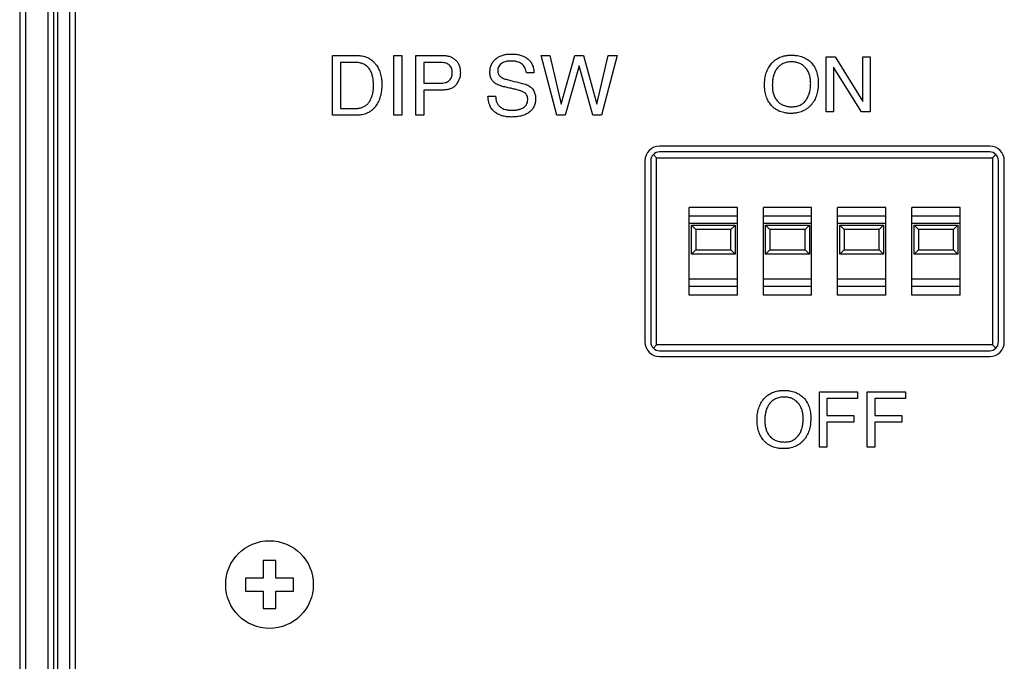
# Model space of a CAD drawing. Header units: inches. Extents: x -388 to 394, y -298 to 253.
# Tile 19 of 31: x 268 to 301, y -24 to -2. Entities that reach past the tile are written whole.
import ezdxf

# ---------------------------------------------------------------- set-up
doc = ezdxf.new("R2010")
doc.units = ezdxf.units.IN

msp = doc.modelspace()

# ---------------------------------------------------------------- linework, layer by layer
at = {"color": 7, "linetype": 'Continuous'}
for p, q in [((267.7151, 33.0014), (267.7151, -42.1824)), ((267.9151, 33.0014), (267.9151, -42.1824)), ((268.6891, -41.6989), (268.6891, 32.5194)), ((268.8888, -41.6989), (268.8888, 32.5194)), ((269.0256, -41.6423), (269.0256, 32.4627)), ((269.4151, 32.3055), (269.4151, -41.5325)), ((269.6151, 32.3055), (269.6151, -41.5325)), ((278.4174, -2.7994), (279.245, -2.7994)), ((278.4174, -4.8458), (278.4174, -2.7994)), ((280.5154, -2.7994), (280.7942, -2.7994)), ((280.5154, -4.8458), (280.5154, -2.7994)), ((280.7942, -2.7994), (280.7942, -4.8458)), ((281.2709, -2.7994), (282.1905, -2.7994)), ((281.2709, -4.8458), (281.2709, -2.7994)), ((285.56, -2.7994), (285.8605, -2.7994)), ((286.0947, -4.8458), (285.56, -2.7994)), ((285.8605, -2.7994), (286.2482, -4.4639)), ((286.2482, -4.4639), (286.7109, -2.7994)), ((286.7109, -2.7994), (287.009, -2.7994)), ((287.009, -2.7994), (287.4717, -4.4639)), ((287.4717, -4.4639), (287.8589, -2.7994)), ((288.1629, -2.7994), (287.6246, -4.8458)), ((287.8589, -2.7994), (288.1629, -2.7994)), ((295.3193, -2.84), (295.6221, -2.84)), ((295.3193, -4.727), (295.3193, -2.84)), ((295.6221, -2.84), (296.5759, -4.3697)), ((296.5759, -2.84), (296.8198, -2.84)), ((296.5759, -4.3697), (296.5759, -2.84)), ((296.8198, -2.84), (296.8198, -4.727)), ((279.1894, -3.036), (278.6956, -3.036)), ((278.6956, -3.036), (278.6956, -4.6115)), ((282.1015, -3.036), (281.5497, -3.036)), ((281.5497, -3.036), (281.5497, -3.747)), ((286.8608, -3.1478), (286.3876, -4.8458)), ((287.3352, -4.8458), (286.8608, -3.1478)), ((296.5317, -4.727), (295.5656, -3.2)), ((295.5656, -3.2), (295.5656, -4.727)), ((285.3146, -3.3985), (285.0557, -3.3985)), ((281.5497, -3.747), (282.1015, -3.747)), ((282.1905, -3.9813), (281.5497, -3.9813)), ((281.5497, -3.9813), (281.5497, -4.8458)), ((283.7432, -4.1875), (284.005, -4.1875)), ((278.6956, -4.6115), (279.1923, -4.6115)), ((279.2421, -4.8458), (278.4174, -4.8458)), ((280.7942, -4.8458), (280.5154, -4.8458)), ((281.5497, -4.8458), (281.2709, -4.8458)), ((286.3876, -4.8458), (286.0947, -4.8458)), ((287.6246, -4.8458), (287.3352, -4.8458)), ((295.5656, -4.727), (295.3193, -4.727)), ((296.8198, -4.727), (296.5317, -4.727)), ((300.9151, -5.9), (289.6151, -5.9)), ((289.1151, -6.4), (289.1151, -12.6)), ((289.3151, -6.4), (289.3151, -12.6)), ((289.403, -6.1879), (289.5151, -6.3)), ((289.5151, -6.3), (301.0151, -6.3)), ((289.5151, -12.7), (289.5151, -6.3)), ((300.9151, -6.1), (289.6151, -6.1)), ((301.0151, -6.3), (301.1272, -6.1879)), ((301.0151, -6.3), (301.0151, -12.7)), ((301.2151, -12.6), (301.2151, -6.4)), ((301.4151, -12.6), (301.4151, -6.4)), ((292.2801, -8), (290.6301, -8)), ((290.6301, -11), (290.6301, -8)), ((292.2801, -11), (292.2801, -8)), ((294.8201, -8), (293.1701, -8)), ((293.1701, -11), (293.1701, -8)), ((294.8201, -11), (294.8201, -8)), ((297.3601, -8), (295.7101, -8)), ((295.7101, -11), (295.7101, -8)), ((297.3601, -11), (297.3601, -8)), ((299.9001, -8), (298.2501, -8)), ((298.2501, -11), (298.2501, -8)), ((299.9001, -11), (299.9001, -8)), ((292.2801, -8.3), (290.6301, -8.3)), ((294.8201, -8.3), (293.1701, -8.3)), ((297.3601, -8.3), (295.7101, -8.3)), ((299.9001, -8.3), (298.2501, -8.3)), ((292.2801, -8.55), (290.6301, -8.55)), ((290.7051, -8.6), (292.2051, -8.6)), ((290.7051, -8.6), (290.8551, -8.75)), ((290.7051, -9.6), (290.7051, -8.6)), ((292.0551, -8.75), (290.8551, -8.75)), ((290.8551, -8.75), (290.8551, -9.45)), ((292.2051, -8.6), (292.0551, -8.75)), ((292.0551, -9.45), (292.0551, -8.75)), ((292.2051, -8.6), (292.2051, -9.6)), ((294.8201, -8.55), (293.1701, -8.55)), ((293.2451, -8.6), (294.7451, -8.6)), ((293.2451, -8.6), (293.3951, -8.75)), ((293.2451, -9.6), (293.2451, -8.6)), ((294.5951, -8.75), (293.3951, -8.75)), ((293.3951, -8.75), (293.3951, -9.45)), ((294.7451, -8.6), (294.5951, -8.75)), ((294.5951, -9.45), (294.5951, -8.75)), ((294.7451, -8.6), (294.7451, -9.6)), ((297.3601, -8.55), (295.7101, -8.55)), ((295.7851, -8.6), (297.2851, -8.6)), ((295.7851, -8.6), (295.9351, -8.75)), ((295.7851, -9.6), (295.7851, -8.6)), ((297.1351, -8.75), (295.9351, -8.75)), ((295.9351, -8.75), (295.9351, -9.45)), ((297.2851, -8.6), (297.1351, -8.75)), ((297.1351, -9.45), (297.1351, -8.75)), ((297.2851, -8.6), (297.2851, -9.6)), ((299.9001, -8.55), (298.2501, -8.55)), ((298.3251, -8.6), (299.8251, -8.6)), ((298.3251, -8.6), (298.4751, -8.75)), ((298.3251, -9.6), (298.3251, -8.6)), ((299.6751, -8.75), (298.4751, -8.75)), ((298.4751, -8.75), (298.4751, -9.45)), ((299.8251, -8.6), (299.6751, -8.75)), ((299.6751, -9.45), (299.6751, -8.75)), ((299.8251, -8.6), (299.8251, -9.6)), ((290.8551, -9.45), (290.7051, -9.6)), ((292.2051, -9.6), (290.7051, -9.6)), ((290.8551, -9.45), (292.0551, -9.45)), ((292.0551, -9.45), (292.2051, -9.6)), ((293.3951, -9.45), (293.2451, -9.6)), ((294.7451, -9.6), (293.2451, -9.6)), ((293.3951, -9.45), (294.5951, -9.45)), ((294.5951, -9.45), (294.7451, -9.6)), ((295.9351, -9.45), (295.7851, -9.6)), ((297.2851, -9.6), (295.7851, -9.6)), ((295.9351, -9.45), (297.1351, -9.45)), ((297.1351, -9.45), (297.2851, -9.6)), ((298.4751, -9.45), (298.3251, -9.6)), ((299.8251, -9.6), (298.3251, -9.6)), ((298.4751, -9.45), (299.6751, -9.45)), ((299.6751, -9.45), (299.8251, -9.6)), ((292.2801, -10.45), (290.6301, -10.45)), ((292.2801, -10.7), (290.6301, -10.7)), ((294.8201, -10.45), (293.1701, -10.45)), ((294.8201, -10.7), (293.1701, -10.7)), ((297.3601, -10.45), (295.7101, -10.45)), ((297.3601, -10.7), (295.7101, -10.7)), ((299.9001, -10.45), (298.2501, -10.45)), ((299.9001, -10.7), (298.2501, -10.7)), ((292.2801, -11), (290.6301, -11)), ((294.8201, -11), (293.1701, -11)), ((297.3601, -11), (295.7101, -11)), ((299.9001, -11), (298.2501, -11)), ((289.403, -12.8121), (289.5151, -12.7)), ((301.0151, -12.7), (289.5151, -12.7)), ((301.0151, -12.7), (301.1272, -12.8121)), ((289.6151, -12.9), (300.9151, -12.9)), ((289.6151, -13.1), (300.9151, -13.1)), ((295.0886, -14.309), (296.3959, -14.309)), ((295.0886, -16.1959), (295.0886, -14.309)), ((296.3959, -14.309), (296.3959, -14.5402)), ((296.7258, -14.309), (298.0336, -14.309)), ((296.7258, -16.1959), (296.7258, -14.309)), ((298.0336, -14.309), (298.0336, -14.5402)), ((296.3959, -14.5402), (295.3455, -14.5402)), ((295.3455, -14.5402), (295.3455, -15.1135)), ((298.0336, -14.5402), (296.9826, -14.5402)), ((296.9826, -14.5402), (296.9826, -15.1135)), ((295.3455, -15.1135), (296.2704, -15.1135)), ((296.2704, -15.1135), (296.2704, -15.3399)), ((296.9826, -15.1135), (297.9081, -15.1135)), ((297.9081, -15.1135), (297.9081, -15.3399)), ((296.2704, -15.3399), (295.3455, -15.3399)), ((295.3455, -15.3399), (295.3455, -16.1959)), ((297.9081, -15.3399), (296.9826, -15.3399)), ((296.9826, -15.3399), (296.9826, -16.1959)), ((295.3455, -16.1959), (295.0886, -16.1959)), ((296.9826, -16.1959), (296.7258, -16.1959)), ((276.4862, -20.0789), (276.044, -20.0789)), ((276.044, -20.0789), (276.044, -20.6789)), ((276.4862, -20.6789), (276.4862, -20.0789)), ((276.044, -20.6789), (275.444, -20.6789)), ((275.444, -20.6789), (275.444, -21.1211)), ((277.0862, -20.6789), (276.4862, -20.6789)), ((277.0862, -21.1211), (277.0862, -20.6789)), ((275.444, -21.1211), (276.044, -21.1211)), ((276.044, -21.1211), (276.044, -21.7211)), ((276.4862, -21.1211), (277.0862, -21.1211)), ((276.4862, -21.7211), (276.4862, -21.1211)), ((276.044, -21.7211), (276.4862, -21.7211))]:
    msp.add_line(p, q, dxfattribs=at)
msp.add_circle((276.2651, -20.9), 1.5, dxfattribs=at)
for centre, radius, start, end in [((336.1619, 202.0456), 212.0829, 255.873215, 256.051323), ((289.6151, -6.4), 0.5, 90, 180), ((300.9151, -6.4), 0.5, 0, 90), ((289.6151, -6.4), 0.3, 90, 180), ((300.9151, -6.4), 0.3, 0, 90), ((289.6151, -12.6), 0.5, 180, 270), ((289.6151, -12.6), 0.3, 180, 270), ((300.9151, -12.6), 0.3, 270, 0), ((300.9151, -12.6), 0.5, 270, 0)]:
    msp.add_arc(centre, radius, start, end, dxfattribs=at)
for points, knots in [([(279.245, -2.7994), (279.3091, -2.8024), (279.4373, -2.8084), (279.5899, -2.8548), (279.6989, -2.9117), (279.7722, -2.9625), (279.8387, -3.0227), (279.8972, -3.0896), (279.9479, -3.1608), (279.9913, -3.2362), (280.0277, -3.3164), (280.0577, -3.4023), (280.0807, -3.4924), (280.0972, -3.5888), (280.1068, -3.6889), (280.1099, -3.7934), (280.1071, -3.8993), (280.0977, -4.0034), (280.0818, -4.1037), (280.0598, -4.1979), (280.0311, -4.2879), (279.9963, -4.3721), (279.9549, -4.4519), (279.9057, -4.5282), (279.8471, -4.6007), (279.7795, -4.6664), (279.7049, -4.7223), (279.5945, -4.7846), (279.4387, -4.8357), (279.3077, -4.8424), (279.2421, -4.8458)], [0, 0, 0, 0, 0.1920903, 0.3838259, 0.4721825, 0.5604392, 0.6504642, 0.7405773, 0.8264509, 0.9122687, 1.0011937, 1.0901513, 1.1850522, 1.2799476, 1.3831563, 1.4863991, 1.5936043, 1.7007879, 1.7995171, 1.8982318, 1.9905331, 2.0828362, 2.1712317, 2.2596333, 2.354891, 2.4501227, 2.5418446, 2.633618, 2.8297118, 3.0262159, 3.0262159, 3.0262159, 3.0262159]), ([(282.1905, -2.7994), (282.2329, -2.8009), (282.3176, -2.8039), (282.4377, -2.8328), (282.5454, -2.8824), (282.6366, -2.9504), (282.7091, -3.0374), (282.7626, -3.1414), (282.7932, -3.2593), (282.7963, -3.3428), (282.7979, -3.3845)], [0, 0, 0, 0, 0.12700628, 0.25410207, 0.36747597, 0.48065779, 0.59236624, 0.70413152, 0.82910738, 0.95413615, 0.95413615, 0.95413615, 0.95413615]), ([(283.8099, -3.3763), (283.8122, -3.3297), (283.8167, -3.2367), (283.8512, -3.1258), (283.8934, -3.0467), (283.9313, -2.9933), (283.976, -2.9449), (284.0257, -2.9022), (284.0787, -2.8654), (284.1347, -2.834), (284.1939, -2.8077), (284.2572, -2.786), (284.3234, -2.7693), (284.394, -2.7574), (284.4672, -2.7505), (284.5445, -2.7483), (284.6236, -2.7503), (284.7018, -2.7573), (284.777, -2.769), (284.8469, -2.7853), (284.9134, -2.8066), (284.9751, -2.8323), (285.0332, -2.8629), (285.1071, -2.9119), (285.1892, -2.9911), (285.2645, -3.1113), (285.3078, -3.2508), (285.3123, -3.3493), (285.3146, -3.3985)], [0, 0, 0, 0, 0.1394988, 0.2787423, 0.3434261, 0.4080463, 0.4744165, 0.5408385, 0.6042341, 0.6676016, 0.7330309, 0.7984742, 0.8680442, 0.9376125, 1.01303, 1.0884724, 1.1693685, 1.2502514, 1.3238616, 1.3974585, 1.465407, 1.5333454, 1.5976388, 1.6620073, 1.7989512, 1.9360642, 2.0835498, 2.2310954, 2.2310954, 2.2310954, 2.2310954]), ([(285.0557, -3.3985), (285.0503, -3.3657), (285.0394, -3.3001), (285.0059, -3.2114), (284.9571, -3.1373), (284.8966, -3.0787), (284.8222, -3.0371), (284.7522, -3.0141), (284.6922, -3.0013), (284.6418, -2.9941), (284.5891, -2.9899), (284.5374, -2.9888), (284.4886, -2.9898), (284.4443, -2.9929), (284.4017, -2.9982), (284.3506, -3.0078), (284.2903, -3.025), (284.2216, -3.0573), (284.1588, -3.1049), (284.108, -3.1699), (284.0793, -3.2485), (284.0762, -3.304), (284.0747, -3.3317)], [0, 0, 0, 0, 0.0996679, 0.1992513, 0.2818033, 0.3640327, 0.4493265, 0.5351045, 0.5842244, 0.6331945, 0.6878436, 0.7425514, 0.7883685, 0.8341539, 0.8756722, 0.9172266, 0.9900553, 1.0630277, 1.1439217, 1.2242474, 1.3071555, 1.3903318, 1.3903318, 1.3903318, 1.3903318]), ([(293.2085, -3.7518), (293.2097, -3.7238), (293.212, -3.6677), (293.2222, -3.5798), (293.239, -3.4886), (293.2644, -3.3965), (293.2974, -3.3089), (293.3375, -3.2268), (293.3853, -3.1497), (293.4407, -3.0774), (293.5041, -3.0105), (293.575, -2.9509), (293.6523, -2.9005), (293.7355, -2.8592), (293.8241, -2.8275), (293.9022, -2.8089), (293.9666, -2.7985), (294.0175, -2.7929), (294.0694, -2.7896), (294.1226, -2.7885), (294.1763, -2.7894), (294.2293, -2.7924), (294.2813, -2.7975), (294.3467, -2.8067), (294.426, -2.8232), (294.5155, -2.8513), (294.5996, -2.8882), (294.6769, -2.9328), (294.7481, -2.986), (294.8335, -3.067), (294.921, -3.1868), (294.983, -3.3244), (295.0166, -3.4435), (295.0348, -3.5424), (295.0459, -3.6457), (295.0471, -3.7172), (295.0477, -3.7529)], [0, 0, 0, 0, 0.0840797, 0.1681417, 0.2652075, 0.362269, 0.4541087, 0.5459344, 0.6358127, 0.7257183, 0.8187284, 0.9116999, 1.0031973, 1.0947129, 1.189776, 1.2848294, 1.3351641, 1.3854751, 1.4382995, 1.4911367, 1.5451918, 1.599237, 1.6504779, 1.7017373, 1.7973599, 1.8929897, 1.9826606, 2.0723019, 2.1604145, 2.2485971, 2.424707, 2.6012334, 2.6984063, 2.7954117, 2.9025444, 3.0097206, 3.0097206, 3.0097206, 3.0097206]), ([(294.788, -3.7549), (294.7863, -3.7061), (294.783, -3.6085), (294.7572, -3.4908), (294.7258, -3.4032), (294.698, -3.3436), (294.6648, -3.2875), (294.6261, -3.2344), (294.5815, -3.1845), (294.5311, -3.1395), (294.4759, -3.1016), (294.4163, -3.0705), (294.3526, -3.0467), (294.284, -3.0296), (294.2121, -3.0197), (294.1361, -3.0166), (294.0586, -3.0198), (293.9825, -3.0306), (293.9104, -3.0492), (293.8438, -3.0749), (293.7819, -3.1087), (293.7251, -3.1498), (293.6736, -3.1984), (293.6292, -3.2521), (293.5917, -3.3088), (293.5601, -3.3683), (293.5337, -3.4316), (293.5119, -3.4996), (293.4952, -3.571), (293.4833, -3.6476), (293.476, -3.7272), (293.4752, -3.782), (293.4748, -3.8094)], [0, 0, 0, 0, 0.1463692, 0.292641, 0.3589954, 0.4252924, 0.4897378, 0.5542322, 0.6221511, 0.6900152, 0.7562844, 0.8225771, 0.8911715, 0.9597659, 1.0341942, 1.1086891, 1.187657, 1.2665679, 1.3386891, 1.4107882, 1.4801615, 1.5495325, 1.6207056, 1.6919035, 1.7580774, 1.8242361, 1.8938051, 1.9633841, 2.0384494, 2.113521, 2.1957384, 2.2779749, 2.2779749, 2.2779749, 2.2779749]), ([(279.8249, -3.8396), (279.8237, -3.7849), (279.8214, -3.6756), (279.7977, -3.5239), (279.7578, -3.3875), (279.6972, -3.2682), (279.6069, -3.1664), (279.4873, -3.0864), (279.3435, -3.0423), (279.2408, -3.0381), (279.1894, -3.036)], [0, 0, 0, 0, 0.1638257, 0.3279401, 0.4587539, 0.5890233, 0.725733, 0.8623546, 1.0158909, 1.1699283, 1.1699283, 1.1699283, 1.1699283]), ([(282.1015, -3.747), (282.1307, -3.7464), (282.1893, -3.745), (282.2703, -3.7313), (282.343, -3.7088), (282.4057, -3.6742), (282.4563, -3.6218), (282.4873, -3.567), (282.5038, -3.5182), (282.5128, -3.4769), (282.518, -3.4332), (282.5196, -3.3879), (282.5179, -3.3431), (282.5127, -3.3008), (282.5038, -3.2607), (282.4873, -3.2132), (282.4559, -3.1602), (282.4051, -3.1093), (282.3429, -3.0747), (282.2704, -3.0516), (282.1893, -3.038), (282.1307, -3.0366), (282.1015, -3.036)], [0, 0, 0, 0, 0.0876217, 0.1755435, 0.2456047, 0.3149988, 0.3879444, 0.4612785, 0.5017568, 0.542125, 0.5878681, 0.6336663, 0.6779613, 0.7222113, 0.7615266, 0.800906, 0.8726973, 0.9443511, 1.0139262, 1.0839795, 1.1718668, 1.2595402, 1.2595402, 1.2595402, 1.2595402]), ([(284.0747, -3.3317), (284.0797, -3.3646), (284.0899, -3.4309), (284.1593, -3.5231), (284.2675, -3.5884), (284.3551, -3.6117), (284.3991, -3.6234)], [0, 0, 0, 0, 0.09830483, 0.1987613, 0.33379283, 0.47004467, 0.47004467, 0.47004467, 0.47004467]), ([(282.7979, -3.3845), (282.7911, -3.461), (282.7775, -3.6139), (282.6926, -3.7418), (282.6503, -3.8056)], [0, 0, 0, 0, 0.226613, 0.45258792, 0.45258792, 0.45258792, 0.45258792]), ([(284.0407, -3.7833), (284.0067, -3.761), (283.9388, -3.7162), (283.8616, -3.6183), (283.8171, -3.501), (283.8123, -3.4179), (283.8099, -3.3763)], [0, 0, 0, 0, 0.12147737, 0.24291392, 0.36710834, 0.49153801, 0.49153801, 0.49153801, 0.49153801]), ([(279.1923, -4.6115), (279.2127, -4.6112), (279.2536, -4.6107), (279.3129, -4.6054), (279.3696, -4.5962), (279.44, -4.5777), (279.5226, -4.5403), (279.6116, -4.4739), (279.6846, -4.3861), (279.7395, -4.2858), (279.7788, -4.1814), (279.8055, -4.0725), (279.8219, -3.9582), (279.8239, -3.8791), (279.8249, -3.8396)], [0, 0, 0, 0, 0.0613344, 0.1226779, 0.1781622, 0.2336771, 0.3406847, 0.4477858, 0.5639311, 0.6804968, 0.7891824, 0.8977051, 1.0163068, 1.1348558, 1.1348558, 1.1348558, 1.1348558]), ([(282.6503, -3.8056), (282.6371, -3.8204), (282.6107, -3.8499), (282.5628, -3.8869), (282.5093, -3.9172), (282.4504, -3.9411), (282.3885, -3.9593), (282.3237, -3.9719), (282.2575, -3.9798), (282.2128, -3.9808), (282.1905, -3.9813)], [0, 0, 0, 0, 0.05923942, 0.11856649, 0.18080338, 0.24310373, 0.30859277, 0.37406651, 0.44113762, 0.50816842, 0.50816842, 0.50816842, 0.50816842]), ([(284.5204, -3.9216), (284.4931, -3.9159), (284.4384, -3.9047), (284.3297, -3.8799), (284.1931, -3.8511), (284.0914, -3.8059), (284.0407, -3.7833)], [0, 0, 0, 0, 0.08367046, 0.16752087, 0.3347236, 0.50055553, 0.50055553, 0.50055553, 0.50055553]), ([(285.0387, -3.7833), (285.0868, -3.8073), (285.1826, -3.8552), (285.2776, -3.9513), (285.3283, -4.0415), (285.3501, -4.1011), (285.362, -4.1511), (285.3685, -4.191), (285.3723, -4.2321), (285.3735, -4.2733), (285.3726, -4.3137), (285.3696, -4.3525), (285.3646, -4.3904), (285.3554, -4.4383), (285.3388, -4.496), (285.3107, -4.5609), (285.274, -4.6209), (285.2292, -4.6761), (285.1767, -4.7258), (285.1195, -4.7677), (285.0601, -4.8013), (284.9989, -4.8289), (284.9344, -4.8521), (284.865, -4.8715), (284.7925, -4.8862), (284.715, -4.8968), (284.6345, -4.9031), (284.5504, -4.9051), (284.4652, -4.9027), (284.382, -4.895), (284.3021, -4.8818), (284.2327, -4.8645), (284.1712, -4.8443), (284.1359, -4.829), (284.1182, -4.8213)], [0, 0, 0, 0, 0.1605146, 0.3201372, 0.3950758, 0.4699965, 0.5095685, 0.5491022, 0.5911721, 0.6332624, 0.6728397, 0.7124015, 0.7499254, 0.7874736, 0.858494, 0.9295051, 0.9991372, 1.0688159, 1.1421175, 1.2153765, 1.280966, 1.3465887, 1.4165526, 1.4864947, 1.5623678, 1.6382587, 1.7212972, 1.8043475, 1.8905621, 1.9767585, 2.0550113, 2.1332563, 2.1910505, 2.2488399, 2.2488399, 2.2488399, 2.2488399]), ([(285.1032, -4.3187), (285.1028, -4.2947), (285.1022, -4.2471), (285.0867, -4.1785), (285.0492, -4.1216), (284.9923, -4.0697), (284.9137, -4.0272), (284.8017, -3.9901), (284.6708, -3.9534), (284.5705, -3.9322), (284.5204, -3.9216)], [0, 0, 0, 0, 0.07193742, 0.14288669, 0.20736902, 0.27285042, 0.37246121, 0.47251152, 0.62651388, 0.78002897, 0.78002897, 0.78002897, 0.78002897]), ([(295.0477, -3.7529), (295.0476, -3.7712), (295.0472, -3.8078), (295.0444, -3.8619), (295.0398, -3.915), (295.0313, -3.9825), (295.0162, -4.0649), (294.9905, -4.1589), (294.957, -4.2485), (294.9162, -4.3322), (294.8677, -4.4109), (294.8114, -4.4847), (294.747, -4.5532), (294.6748, -4.6144), (294.5961, -4.6662), (294.5114, -4.7086), (294.4212, -4.7411), (294.3416, -4.7603), (294.276, -4.7709), (294.2242, -4.7767), (294.1714, -4.7801), (294.1177, -4.7812), (294.0643, -4.7802), (294.0121, -4.777), (293.961, -4.7716), (293.8965, -4.7617), (293.8183, -4.7439), (293.73, -4.7138), (293.6471, -4.6743), (293.5707, -4.6263), (293.5007, -4.5692), (293.4382, -4.505), (293.3833, -4.4351), (293.3359, -4.3598), (293.2962, -4.2791), (293.2635, -4.1922), (293.2386, -4.1006), (293.2206, -4.0022), (293.2101, -3.8998), (293.2078, -3.8221), (293.2081, -3.7728), (293.2084, -3.7588), (293.2085, -3.7518)], [0, 0, 0, 0, 0.0549111, 0.1097993, 0.1623325, 0.2148841, 0.3140139, 0.4131527, 0.5068661, 0.6005562, 0.6920925, 0.783667, 0.8787023, 0.9736885, 1.0670325, 1.1603999, 1.2572712, 1.3541286, 1.4053946, 1.4566377, 1.5104358, 1.564246, 1.6174465, 1.670636, 1.721137, 1.7716583, 1.8663931, 1.9611431, 2.0511706, 2.1411597, 2.2312668, 2.3214261, 2.4094046, 2.4973444, 2.5880034, 2.6786892, 2.7755511, 2.8724184, 2.9783121, 3.0842415, 3.10527, 3.1262975, 3.1262975, 3.1262975, 3.1262975]), ([(293.4748, -3.8094), (293.4753, -3.8365), (293.4762, -3.8905), (293.4837, -3.9687), (293.4963, -4.0437), (293.5138, -4.1131), (293.5368, -4.1788), (293.5645, -4.2393), (293.5975, -4.2959), (293.6496, -4.3661), (293.732, -4.4418), (293.8549, -4.5102), (293.9968, -4.549), (294.0977, -4.5528), (294.1482, -4.5547)], [0, 0, 0, 0, 0.081059, 0.1620971, 0.2355048, 0.3089025, 0.3765122, 0.4441154, 0.5082845, 0.5724899, 0.706059, 0.8400278, 0.9911428, 1.1423302, 1.1423302, 1.1423302, 1.1423302]), ([(294.1482, -4.5547), (294.1972, -4.5522), (294.2949, -4.5473), (294.4336, -4.5009), (294.5507, -4.4189), (294.6421, -4.3143), (294.7092, -4.1942), (294.7559, -4.0592), (294.7835, -3.9116), (294.7865, -3.8071), (294.788, -3.7549)], [0, 0, 0, 0, 0.1466418, 0.2928702, 0.4314344, 0.5707854, 0.7061714, 0.8414352, 0.9979994, 1.1544917, 1.1544917, 1.1544917, 1.1544917]), ([(284.1182, -4.8213), (284.1138, -4.8193), (284.1051, -4.8152), (284.076, -4.8007), (284.0319, -4.7757), (283.9549, -4.7204), (283.8706, -4.632), (283.8028, -4.5153), (283.7651, -4.4004), (283.7463, -4.2946), (283.7442, -4.2231), (283.7432, -4.1875)], [0, 0, 0, 0, 0.01444918, 0.02889891, 0.09753299, 0.16621951, 0.31288406, 0.45996126, 0.56705375, 0.67427625, 0.78120652, 0.78120652, 0.78120652, 0.78120652]), ([(284.005, -4.1875), (284.0064, -4.2249), (284.0092, -4.2996), (284.0386, -4.4044), (284.0914, -4.494), (284.1606, -4.5647), (284.245, -4.6149), (284.3238, -4.6428), (284.3918, -4.6582), (284.4496, -4.6669), (284.5101, -4.672), (284.5687, -4.6734), (284.6228, -4.6723), (284.6712, -4.6689), (284.7182, -4.6633), (284.7627, -4.6553), (284.8056, -4.645), (284.8461, -4.6327), (284.8849, -4.618), (284.937, -4.5938), (284.9998, -4.554), (285.0611, -4.4877), (285.0968, -4.4054), (285.101, -4.3476), (285.1032, -4.3187)], [0, 0, 0, 0, 0.1120345, 0.2238921, 0.322472, 0.42093, 0.5174808, 0.6143481, 0.6705167, 0.7265529, 0.7895258, 0.8525466, 0.9022486, 0.9519272, 0.9980685, 1.0442268, 1.0873606, 1.1304394, 1.1710193, 1.2117938, 1.3025104, 1.3923741, 1.4788456, 1.5654499, 1.5654499, 1.5654499, 1.5654499]), ([(292.9519, -15.2205), (292.9531, -15.1925), (292.9554, -15.1365), (292.9656, -15.0487), (292.9825, -14.9574), (293.0078, -14.8654), (293.0409, -14.7778), (293.0812, -14.6957), (293.1291, -14.6187), (293.1846, -14.5464), (293.2479, -14.4795), (293.3187, -14.4198), (293.3958, -14.3694), (293.479, -14.328), (293.5675, -14.2963), (293.6456, -14.2776), (293.71, -14.2672), (293.7609, -14.2616), (293.8128, -14.2582), (293.8661, -14.2571), (293.9198, -14.2581), (293.9729, -14.2611), (294.0249, -14.2662), (294.0903, -14.2754), (294.1696, -14.292), (294.2591, -14.3203), (294.3431, -14.3572), (294.4204, -14.402), (294.4915, -14.4552), (294.5769, -14.5363), (294.6643, -14.6559), (294.7264, -14.7934), (294.76, -14.9125), (294.7782, -15.0113), (294.7892, -15.1147), (294.7905, -15.1861), (294.7911, -15.2218)], [0, 0, 0, 0, 0.0840095, 0.1680003, 0.2650314, 0.3620619, 0.4539302, 0.5457756, 0.6357381, 0.7257428, 0.8186502, 0.9115017, 1.0029465, 1.0944206, 1.1894717, 1.2845086, 1.3348417, 1.3851516, 1.4379759, 1.4908128, 1.5449539, 1.599085, 1.6503682, 1.7016702, 1.7973022, 1.8929405, 1.982591, 2.0722137, 2.160322, 2.2485007, 2.4245049, 2.600912, 2.6980667, 2.7950571, 2.9021916, 3.0093687, 3.0093687, 3.0093687, 3.0093687]), ([(294.5313, -15.2245), (294.5297, -15.1756), (294.5264, -15.0779), (294.5009, -14.9601), (294.4696, -14.8724), (294.4418, -14.8128), (294.4087, -14.7565), (294.3701, -14.7034), (294.3255, -14.6535), (294.2751, -14.6086), (294.2199, -14.5706), (294.1603, -14.5395), (294.0966, -14.5156), (294.028, -14.4984), (293.956, -14.4884), (293.88, -14.4853), (293.8024, -14.4885), (293.7262, -14.4993), (293.6539, -14.5179), (293.5873, -14.5437), (293.5253, -14.5775), (293.4685, -14.6186), (293.417, -14.6672), (293.3725, -14.7208), (293.3351, -14.7775), (293.3036, -14.8372), (293.2773, -14.9005), (293.2556, -14.9686), (293.239, -15.04), (293.2272, -15.1165), (293.22, -15.196), (293.2192, -15.2507), (293.2188, -15.2781)], [0, 0, 0, 0, 0.1465057, 0.2928974, 0.3592147, 0.4254826, 0.4900015, 0.5545602, 0.6224553, 0.6903063, 0.7566103, 0.8229314, 0.8915552, 0.9601807, 1.0346238, 1.1091333, 1.1882657, 1.2673429, 1.339559, 1.4117494, 1.4811528, 1.5505608, 1.6217017, 1.6928564, 1.7590902, 1.825317, 1.8949055, 1.9644995, 2.0395201, 2.1145483, 2.1966211, 2.2787127, 2.2787127, 2.2787127, 2.2787127]), ([(294.7911, -15.2218), (294.791, -15.2402), (294.7906, -15.2768), (294.7878, -15.3309), (294.7832, -15.384), (294.7747, -15.4516), (294.7596, -15.5339), (294.7339, -15.6278), (294.7003, -15.7174), (294.6596, -15.8011), (294.6111, -15.8798), (294.5548, -15.9537), (294.4904, -16.0222), (294.4181, -16.0835), (294.3395, -16.1352), (294.2548, -16.1777), (294.1646, -16.2102), (294.085, -16.2295), (294.0194, -16.2401), (293.9676, -16.2459), (293.9147, -16.2494), (293.8611, -16.2505), (293.8077, -16.2494), (293.7555, -16.2462), (293.7044, -16.2408), (293.6399, -16.231), (293.5618, -16.2132), (293.4735, -16.1829), (293.3907, -16.1434), (293.3142, -16.0952), (293.2442, -16.038), (293.1817, -15.9737), (293.1269, -15.9038), (293.0795, -15.8286), (293.0398, -15.748), (293.0071, -15.661), (292.9821, -15.5694), (292.9641, -15.471), (292.9535, -15.3685), (292.9511, -15.2908), (292.9515, -15.2415), (292.9518, -15.2275), (292.9519, -15.2205)], [0, 0, 0, 0, 0.0549507, 0.1098785, 0.1624183, 0.2149767, 0.3140658, 0.4131623, 0.5068373, 0.6004929, 0.6920725, 0.7836856, 0.8787287, 0.9737273, 1.0670974, 1.1604883, 1.2573737, 1.3542459, 1.4055118, 1.4567546, 1.5105479, 1.5643534, 1.6175468, 1.670729, 1.7212029, 1.7716975, 1.8663737, 1.9610627, 2.0511141, 2.1411323, 2.2314557, 2.3218265, 2.4096528, 2.4974432, 2.5880752, 2.6787329, 2.7756367, 2.872546, 2.9785314, 3.0845532, 3.1055642, 3.1265742, 3.1265742, 3.1265742, 3.1265742]), ([(293.2188, -15.2781), (293.2192, -15.3052), (293.2201, -15.3593), (293.2276, -15.4376), (293.2401, -15.5126), (293.2575, -15.582), (293.2804, -15.6476), (293.308, -15.7081), (293.341, -15.7646), (293.3931, -15.8349), (293.4754, -15.9107), (293.5984, -15.9792), (293.7403, -16.0181), (293.8411, -16.022), (293.8916, -16.0239)], [0, 0, 0, 0, 0.0811816, 0.1623427, 0.2357151, 0.3090776, 0.3765851, 0.444084, 0.5081902, 0.5723364, 0.7061059, 0.8402698, 0.9912874, 1.1423688, 1.1423688, 1.1423688, 1.1423688]), ([(293.8916, -16.0239), (293.9406, -16.0214), (294.0384, -16.0165), (294.1771, -15.9701), (294.2942, -15.8881), (294.3855, -15.7834), (294.4527, -15.6634), (294.4994, -15.5283), (294.5269, -15.3809), (294.5299, -15.2766), (294.5313, -15.2245)], [0, 0, 0, 0, 0.1467863, 0.2931483, 0.4315805, 0.5708189, 0.7063345, 0.841704, 0.9980071, 1.1542562, 1.1542562, 1.1542562, 1.1542562])]:
    msp.add_open_spline(points, degree=3, knots=knots, dxfattribs=at)

doc.saveas('drawing.dxf')
